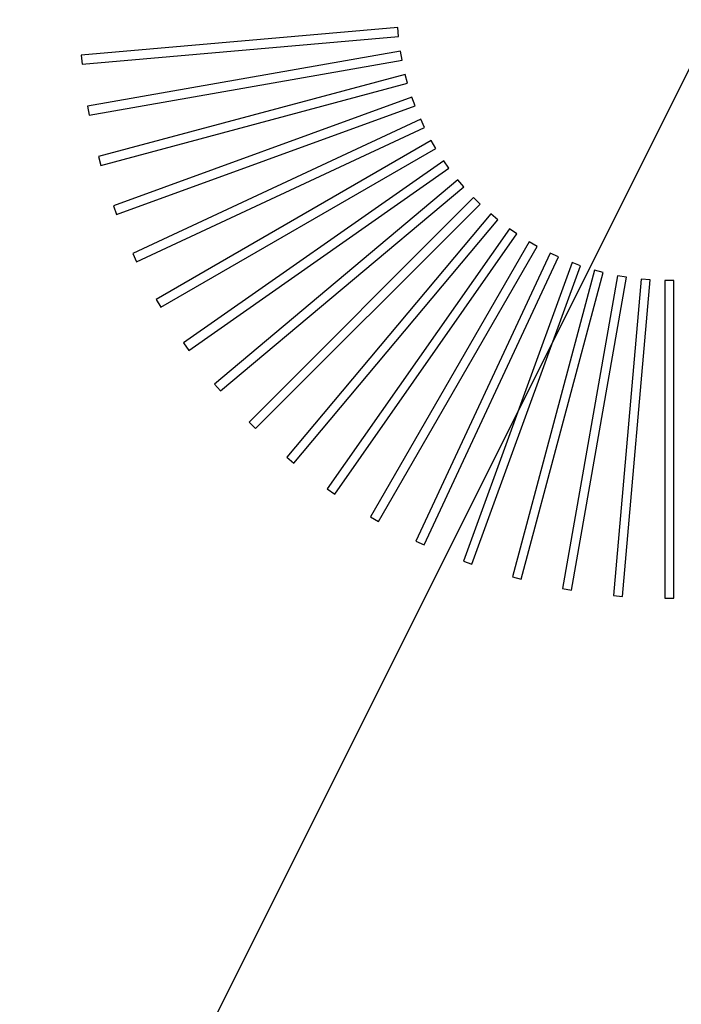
# Model space of a CAD drawing. Header units: millimetres. Extents: x -11575 to 52845, y -36266 to 23021.
# Tile 173 of 184: x 50788 to 50934, y 14598 to 14815. Entities that reach past the tile are written whole.
import ezdxf

# ---------------------------------------------------------------- set-up
doc = ezdxf.new("R2010")
doc.units = ezdxf.units.MM
doc.header["$MEASUREMENT"] = 0
doc.layers.add('GREY SCALE', color=9, linetype='Continuous', true_color=0x808080)
doc.layers.add('GREYSCALE', color=9, linetype='Continuous', lineweight=0, true_color=0x808080)

# ---------------------------------------------------------------- blocks, each defined once
blk = doc.blocks.new('FLOOR PLAN')
at = {"layer": 'GREYSCALE', "color": 0, "lineweight": -2, "ltscale": 125}
blk.add_line((20176.39, 13284.48), (21172.83, 15278.36), dxfattribs=at)
at = {"layer": 'GREYSCALE', "color": 0, "lineweight": -2}
for p, q in [((20871.53, 14813.4), (20801.63, 14807.28)), ((20871.53, 14813.4, 902.48), (20801.63, 14807.28, 902.48)), ((20801.8, 14805.29), (20871.7, 14811.4)), ((20801.8, 14805.29, 902.48), (20871.7, 14811.4, 902.48)), ((20871.7, 14811.4), (20871.53, 14813.4)), ((20871.7, 14811.4, 902.48), (20871.53, 14813.4, 902.48)), ((20801.63, 14807.28), (20801.8, 14805.29)), ((20801.63, 14807.28, 902.48), (20801.8, 14805.29, 902.48)), ((20872.13, 14808.18), (20803.02, 14796)), ((20872.13, 14808.18, 902.48), (20803.02, 14796, 902.48)), ((20872.47, 14806.21), (20872.13, 14808.18)), ((20872.47, 14806.21, 902.48), (20872.13, 14808.18, 902.48)), ((20803.37, 14794.03), (20872.47, 14806.21)), ((20803.37, 14794.03, 902.48), (20872.47, 14806.21, 902.48)), ((20873.18, 14803.04), (20805.4, 14784.88)), ((20873.18, 14803.04, 902.48), (20805.4, 14784.88, 902.48)), ((20873.7, 14801.11), (20873.18, 14803.04)), ((20873.7, 14801.11, 902.48), (20873.18, 14803.04, 902.48)), ((20805.92, 14782.95), (20873.7, 14801.11)), ((20805.92, 14782.95, 902.48), (20873.7, 14801.11, 902.48)), ((20874.67, 14798.01), (20808.73, 14774.01)), ((20874.67, 14798.01, 902.48), (20808.73, 14774.01, 902.48)), ((20809.42, 14772.13), (20875.36, 14796.13)), ((20809.42, 14772.13, 902.48), (20875.36, 14796.13, 902.48)), ((20875.36, 14796.13), (20874.67, 14798.01)), ((20875.36, 14796.13, 902.48), (20874.67, 14798.01, 902.48)), ((20803.02, 14796), (20803.37, 14794.03)), ((20803.02, 14796, 902.48), (20803.37, 14794.03, 902.48)), ((20876.6, 14793.13), (20813, 14763.48)), ((20876.6, 14793.13, 902.48), (20813, 14763.48, 902.48)), ((20877.45, 14791.31), (20876.6, 14793.13)), ((20877.45, 14791.31, 902.48), (20876.6, 14793.13, 902.48)), ((20813.85, 14761.66), (20877.45, 14791.31)), ((20813.85, 14761.66, 902.48), (20877.45, 14791.31, 902.48)), ((20878.94, 14788.44), (20818.18, 14753.35)), ((20878.94, 14788.44, 902.48), (20818.18, 14753.35, 902.48)), ((20879.95, 14786.7), (20878.94, 14788.44)), ((20879.95, 14786.7, 902.48), (20878.94, 14788.44, 902.48)), ((20819.18, 14751.62), (20879.95, 14786.7)), ((20819.18, 14751.62, 902.48), (20879.95, 14786.7, 902.48)), ((20805.4, 14784.88), (20805.92, 14782.95)), ((20805.4, 14784.88, 902.48), (20805.92, 14782.95, 902.48)), ((20881.69, 14783.96), (20824.21, 14743.72)), ((20881.69, 14783.96, 902.48), (20824.21, 14743.72, 902.48)), ((20882.84, 14782.32), (20881.69, 14783.96)), ((20882.84, 14782.32, 902.48), (20881.69, 14783.96, 902.48)), ((20825.36, 14742.07), (20882.84, 14782.32)), ((20825.36, 14742.07, 902.48), (20882.84, 14782.32, 902.48)), ((20884.81, 14779.75), (20831.06, 14734.64)), ((20884.81, 14779.75, 902.48), (20831.06, 14734.64, 902.48)), ((20886.1, 14778.21), (20884.81, 14779.75)), ((20886.1, 14778.21, 902.48), (20884.81, 14779.75, 902.48)), ((20832.35, 14733.11), (20886.1, 14778.21)), ((20832.35, 14733.11, 902.48), (20886.1, 14778.21, 902.48)), ((20888.29, 14775.82), (20838.68, 14726.2)), ((20888.29, 14775.82, 902.48), (20838.68, 14726.2, 902.48)), ((20840.09, 14724.79), (20889.71, 14774.4)), ((20840.09, 14724.79, 902.48), (20889.71, 14774.4, 902.48)), ((20889.71, 14774.4), (20888.29, 14775.82)), ((20889.71, 14774.4, 902.48), (20888.29, 14775.82, 902.48)), ((20808.73, 14774.01), (20809.42, 14772.13)), ((20808.73, 14774.01, 902.48), (20809.42, 14772.13, 902.48)), ((20892.1, 14772.21), (20847, 14718.46)), ((20892.1, 14772.21, 902.48), (20847, 14718.46, 902.48)), ((20893.64, 14770.92), (20892.1, 14772.21)), ((20893.64, 14770.92, 902.48), (20892.1, 14772.21, 902.48)), ((20848.54, 14717.17), (20893.64, 14770.92)), ((20848.54, 14717.17, 902.48), (20893.64, 14770.92, 902.48)), ((20896.21, 14768.95), (20855.97, 14711.47)), ((20896.21, 14768.95, 902.48), (20855.97, 14711.47, 902.48)), ((20897.86, 14767.8), (20896.21, 14768.95)), ((20897.86, 14767.8, 902.48), (20896.21, 14768.95, 902.48)), ((20857.61, 14710.32), (20897.86, 14767.8)), ((20857.61, 14710.32, 902.48), (20897.86, 14767.8, 902.48)), ((20900.59, 14766.06), (20865.51, 14705.29)), ((20900.59, 14766.06, 902.48), (20865.51, 14705.29, 902.48)), ((20902.33, 14765.05), (20900.59, 14766.06)), ((20902.33, 14765.05, 902.48), (20900.59, 14766.06, 902.48)), ((20867.24, 14704.28), (20902.33, 14765.05)), ((20867.24, 14704.28, 902.48), (20902.33, 14765.05, 902.48)), ((20905.21, 14763.55), (20875.55, 14699.96)), ((20905.21, 14763.55, 902.48), (20875.55, 14699.96, 902.48)), ((20907.02, 14762.71), (20905.21, 14763.55)), ((20907.02, 14762.71, 902.48), (20905.21, 14763.55, 902.48)), ((20813, 14763.48), (20813.85, 14761.66)), ((20813, 14763.48, 902.48), (20813.85, 14761.66, 902.48)), ((20877.37, 14699.11), (20907.02, 14762.71)), ((20877.37, 14699.11, 902.48), (20907.02, 14762.71, 902.48)), ((20910.02, 14761.47), (20886.02, 14695.53)), ((20910.02, 14761.47, 902.48), (20886.02, 14695.53, 902.48)), ((20911.9, 14760.78), (20910.02, 14761.47)), ((20911.9, 14760.78, 902.48), (20910.02, 14761.47, 902.48)), ((20887.9, 14694.84), (20911.9, 14760.78)), ((20887.9, 14694.84, 902.48), (20911.9, 14760.78, 902.48)), ((20915, 14759.8), (20896.84, 14692.03)), ((20915, 14759.8, 902.48), (20896.84, 14692.03, 902.48)), ((20898.77, 14691.51), (20916.93, 14759.29)), ((20898.77, 14691.51, 902.48), (20916.93, 14759.29, 902.48)), ((20916.93, 14759.29), (20915, 14759.8)), ((20916.93, 14759.29, 902.48), (20915, 14759.8, 902.48)), ((20920.1, 14758.58), (20907.92, 14689.48)), ((20920.1, 14758.58, 902.48), (20907.92, 14689.48, 902.48)), ((20909.89, 14689.13), (20922.08, 14758.24)), ((20909.89, 14689.13, 902.48), (20922.08, 14758.24, 902.48)), ((20925.29, 14757.81), (20919.18, 14687.91)), ((20925.29, 14757.81, 902.48), (20919.18, 14687.91, 902.48)), ((20922.08, 14758.24), (20920.1, 14758.58)), ((20922.08, 14758.24, 902.48), (20920.1, 14758.58, 902.48)), ((20921.17, 14687.73), (20927.29, 14757.64)), ((20921.17, 14687.73, 902.48), (20927.29, 14757.64, 902.48)), ((20927.29, 14757.64), (20925.29, 14757.81)), ((20927.29, 14757.64, 902.48), (20925.29, 14757.81, 902.48)), ((20932.53, 14757.5), (20930.53, 14757.5)), ((20930.53, 14757.5), (20930.53, 14687.33)), ((20932.53, 14757.5, 902.48), (20930.53, 14757.5, 902.48)), ((20930.53, 14757.5, 902.48), (20930.53, 14687.33, 902.48)), ((20932.53, 14687.33), (20932.53, 14757.5)), ((20932.53, 14687.33, 902.48), (20932.53, 14757.5, 902.48)), ((20818.18, 14753.35), (20819.18, 14751.62)), ((20818.18, 14753.35, 902.48), (20819.18, 14751.62, 902.48)), ((20824.21, 14743.72), (20825.36, 14742.07)), ((20824.21, 14743.72, 902.48), (20825.36, 14742.07, 902.48)), ((20831.06, 14734.64), (20832.35, 14733.11)), ((20831.06, 14734.64, 902.48), (20832.35, 14733.11, 902.48)), ((20838.68, 14726.2), (20840.09, 14724.79)), ((20838.68, 14726.2, 902.48), (20840.09, 14724.79, 902.48)), ((20847, 14718.46), (20848.54, 14717.17)), ((20847, 14718.46, 902.48), (20848.54, 14717.17, 902.48)), ((20855.97, 14711.47), (20857.61, 14710.32)), ((20855.97, 14711.47, 902.48), (20857.61, 14710.32, 902.48)), ((20865.51, 14705.29), (20867.24, 14704.28)), ((20865.51, 14705.29, 902.48), (20867.24, 14704.28, 902.48)), ((20875.55, 14699.96), (20877.37, 14699.11)), ((20875.55, 14699.96, 902.48), (20877.37, 14699.11, 902.48)), ((20886.02, 14695.53), (20887.9, 14694.84)), ((20886.02, 14695.53, 902.48), (20887.9, 14694.84, 902.48)), ((20896.84, 14692.03), (20898.77, 14691.51)), ((20896.84, 14692.03, 902.48), (20898.77, 14691.51, 902.48)), ((20907.92, 14689.48), (20909.89, 14689.13)), ((20907.92, 14689.48, 902.48), (20909.89, 14689.13, 902.48)), ((20919.18, 14687.91), (20921.17, 14687.73)), ((20919.18, 14687.91, 902.48), (20921.17, 14687.73, 902.48)), ((20930.53, 14687.33), (20932.53, 14687.33)), ((20930.53, 14687.33, 902.48), (20932.53, 14687.33, 902.48))]:
    blk.add_line(p, q, dxfattribs=at)
blk.add_3dface([(21074.88, 14968.01, 902.18), (21074.88, 14266.31, 902.18), (20504.5, 14266.31, 902.18), (20504.5, 14968.01, 902.18)], dxfattribs=at)

msp = doc.modelspace()

# ---------------------------------------------------------------- block references
at = {"layer": 'GREY SCALE'}
msp.add_blockref('FLOOR PLAN', (30000, 0), dxfattribs=at)

doc.saveas('drawing.dxf')
